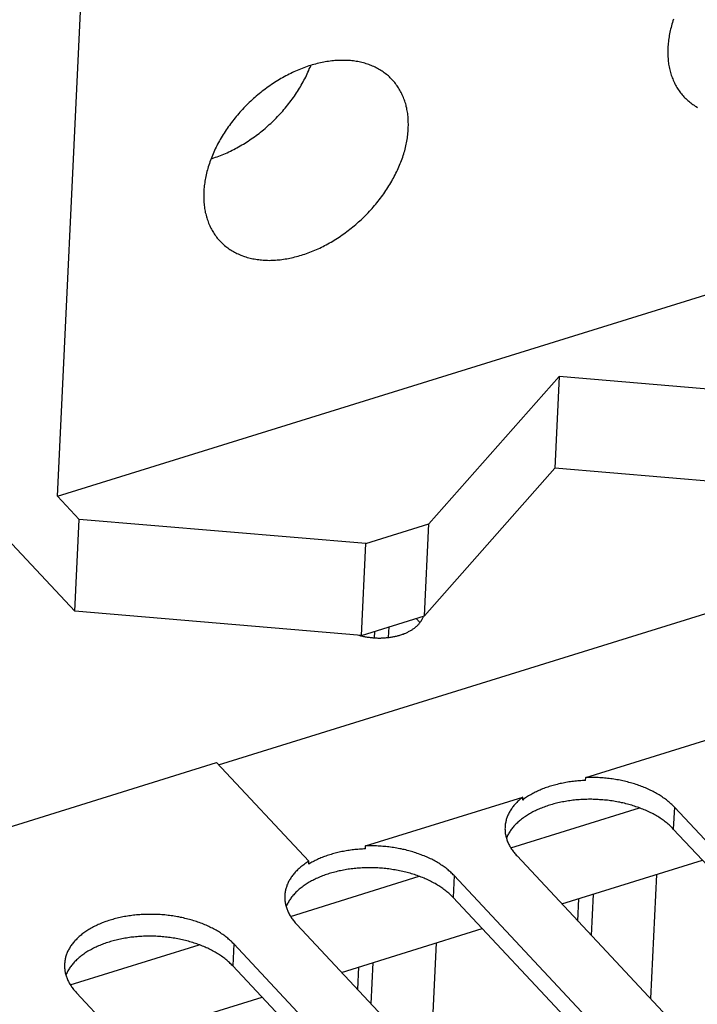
# Model space of a CAD drawing. Extents: x 0 to 594, y 0 to 420.
# Tile 131 of 157: x 523.61 to 531.08, y 113.06 to 123.9. Entities that reach past the tile are written whole.
import ezdxf

# ---------------------------------------------------------------- set-up
doc = ezdxf.new("R2010")
doc.units = 0
doc.header["$LTSCALE"] = 32.67
doc.layers.get('0').update_dxf_attribs({"linetype": 'CONTINUOUS'})

msp = doc.modelspace()

# ---------------------------------------------------------------- linework, layer by layer
at = {"color": 7, "linetype": 'CONTINUOUS'}
for p, q in [((524.03, 118.655), (524.373, 125.886)), ((524.03, 118.655), (539.633, 123.5)), ((525.804, 115.696), (541.383, 120.533)), ((529.558, 119.974), (528.12, 118.349)), ((529.558, 119.974), (529.51, 118.962)), ((532.541, 119.722), (529.558, 119.974)), ((529.51, 118.962), (528.072, 117.336)), ((532.493, 118.709), (529.51, 118.962)), ((524.268, 118.4), (524.03, 118.655)), ((523.275, 118.398), (524.22, 117.388)), ((524.22, 117.388), (524.268, 118.4)), ((527.427, 118.133), (524.268, 118.4)), ((527.427, 118.133), (528.12, 118.349)), ((528.072, 117.336), (528.12, 118.349)), ((527.379, 117.121), (527.427, 118.133)), ((527.379, 117.121), (524.22, 117.388)), ((527.379, 117.121), (528.072, 117.336)), ((527.989, 117.302), (527.982, 117.309)), ((527.521, 117.095), (527.525, 117.166)), ((527.678, 117.099), (527.684, 117.216)), ((529.851, 115.556), (531.585, 116.094)), ((516.246, 112.759), (525.781, 115.72)), ((525.781, 115.72), (526.798, 114.633)), ((529.849, 115.524), (529.851, 115.556)), ((527.424, 114.802), (529.157, 115.34)), ((529.156, 115.308), (529.157, 115.34)), ((529.024, 114.781), (530.443, 115.222)), ((530.827, 115.23), (530.815, 114.989)), ((535.797, 109.919), (530.827, 115.23)), ((535.786, 109.678), (530.815, 114.989)), ((527.422, 114.77), (527.424, 114.802)), ((529.093, 114.692), (534.064, 109.381)), ((529.587, 114.164), (531.137, 114.646)), ((526.797, 114.601), (526.798, 114.633)), ((526.597, 114.027), (528.016, 114.468)), ((528.399, 114.477), (528.388, 114.236)), ((533.37, 109.166), (528.399, 114.477)), ((530.629, 114.488), (530.564, 113.121)), ((533.359, 108.925), (528.388, 114.236)), ((529.764, 113.975), (529.776, 114.223)), ((529.913, 113.815), (529.935, 114.272)), ((526.666, 113.938), (531.637, 108.627)), ((527.16, 113.41), (528.71, 113.892)), ((524.17, 113.274), (525.589, 113.714)), ((525.972, 113.723), (525.961, 113.482)), ((530.943, 108.412), (525.972, 113.723)), ((528.201, 113.734), (528.137, 112.367)), ((530.932, 108.171), (525.961, 113.482)), ((527.337, 113.221), (527.349, 113.469)), ((527.486, 113.062), (527.508, 113.519)), ((524.238, 113.185), (529.209, 107.873)), ((524.732, 112.657), (526.283, 113.138))]:
    msp.add_line(p, q, dxfattribs=at)
for points in [[(530.817, 123.908), (530.811, 123.89), (530.806, 123.872), (530.8, 123.855), (530.795, 123.837), (530.791, 123.819), (530.786, 123.801), (530.782, 123.784), (530.778, 123.766), (530.774, 123.749), (530.771, 123.731), (530.768, 123.714), (530.765, 123.696), (530.763, 123.679), (530.761, 123.661), (530.759, 123.644), (530.757, 123.627), (530.756, 123.61), (530.755, 123.593)], [(530.755, 123.593), (530.755, 123.576), (530.754, 123.56), (530.754, 123.543), (530.754, 123.526), (530.755, 123.51), (530.756, 123.493), (530.757, 123.477), (530.758, 123.461), (530.76, 123.445), (530.762, 123.429), (530.764, 123.414), (530.767, 123.398), (530.77, 123.383), (530.773, 123.367), (530.776, 123.352), (530.78, 123.337), (530.784, 123.322), (530.789, 123.308), (530.793, 123.293), (530.798, 123.279), (530.803, 123.265), (530.809, 123.251), (530.814, 123.237), (530.821, 123.223), (530.827, 123.21), (530.833, 123.197), (530.84, 123.184), (530.847, 123.171), (530.855, 123.158), (530.862, 123.146), (530.87, 123.134), (530.879, 123.122), (530.887, 123.11), (530.896, 123.098), (530.905, 123.087), (530.914, 123.076), (530.924, 123.065), (530.933, 123.055)], [(527.717, 123.243), (527.707, 123.254), (527.696, 123.264), (527.686, 123.274), (527.675, 123.284), (527.664, 123.293), (527.653, 123.302), (527.641, 123.311), (527.63, 123.32), (527.618, 123.329), (527.606, 123.337), (527.593, 123.345), (527.581, 123.352), (527.568, 123.36), (527.555, 123.367), (527.542, 123.374), (527.529, 123.381), (527.515, 123.387), (527.501, 123.393), (527.487, 123.399), (527.473, 123.404), (527.459, 123.41), (527.444, 123.415), (527.43, 123.419), (527.415, 123.424), (527.4, 123.428), (527.384, 123.432), (527.369, 123.436), (527.353, 123.439), (527.338, 123.442), (527.322, 123.445), (527.306, 123.447), (527.29, 123.449), (527.274, 123.451), (527.257, 123.453), (527.241, 123.454), (527.224, 123.455), (527.207, 123.456), (527.19, 123.456), (527.173, 123.456), (527.156, 123.456), (527.139, 123.456), (527.122, 123.455), (527.104, 123.454), (527.087, 123.453), (527.069, 123.451), (527.052, 123.449), (527.034, 123.447), (527.016, 123.445), (526.998, 123.442), (526.98, 123.439), (526.963, 123.436), (526.945, 123.432), (526.926, 123.428), (526.908, 123.424), (526.89, 123.42), (526.872, 123.415), (526.854, 123.41), (526.836, 123.405), (526.817, 123.399), (526.799, 123.394), (526.781, 123.387), (526.763, 123.381), (526.744, 123.374), (526.726, 123.368), (526.708, 123.36), (526.69, 123.353), (526.671, 123.345), (526.653, 123.337), (526.635, 123.329), (526.617, 123.321), (526.599, 123.312), (526.581, 123.303), (526.563, 123.294), (526.545, 123.284), (526.527, 123.275), (526.509, 123.265), (526.491, 123.255), (526.474, 123.244), (526.456, 123.234), (526.439, 123.223), (526.421, 123.212), (526.404, 123.2), (526.387, 123.189), (526.369, 123.177), (526.352, 123.165), (526.336, 123.153), (526.319, 123.14), (526.302, 123.128), (526.285, 123.115), (526.269, 123.102), (526.253, 123.089), (526.236, 123.075), (526.22, 123.062), (526.205, 123.048), (526.189, 123.034), (526.173, 123.02), (526.158, 123.006), (526.142, 122.991), (526.127, 122.977), (526.112, 122.962), (526.098, 122.947), (526.083, 122.932), (526.069, 122.916), (526.054, 122.901), (526.04, 122.885), (526.026, 122.87), (526.013, 122.854), (525.999, 122.838), (525.986, 122.822), (525.973, 122.806), (525.96, 122.789), (525.947, 122.773), (525.935, 122.756), (525.923, 122.74), (525.911, 122.723), (525.899, 122.706), (525.887, 122.689), (525.876, 122.672), (525.865, 122.655), (525.854, 122.638), (525.844, 122.62), (525.833, 122.603), (525.823, 122.586), (525.813, 122.568), (525.804, 122.551), (525.794, 122.533), (525.785, 122.515), (525.776, 122.498), (525.768, 122.48), (525.76, 122.462), (525.751, 122.445), (525.744, 122.427), (525.736, 122.409), (525.729, 122.391), (525.722, 122.373), (525.715, 122.356), (525.709, 122.338), (525.703, 122.32), (525.697, 122.302), (525.691, 122.284), (525.686, 122.266), (525.681, 122.249), (525.676, 122.231), (525.672, 122.213), (525.667, 122.196), (525.664, 122.178), (525.66, 122.16), (525.657, 122.143), (525.654, 122.125), (525.651, 122.108), (525.649, 122.091), (525.646, 122.073), (525.645, 122.056), (525.643, 122.039), (525.642, 122.022), (525.641, 122.005)], [(525.721, 122.372), (525.733, 122.376), (525.751, 122.382), (525.77, 122.388), (525.788, 122.394), (525.807, 122.401), (525.825, 122.408), (525.843, 122.416), (525.862, 122.423), (525.88, 122.431), (525.898, 122.439), (525.916, 122.447), (525.934, 122.456), (525.953, 122.465), (525.971, 122.474), (525.989, 122.484), (526.007, 122.493), (526.025, 122.503), (526.043, 122.513), (526.06, 122.524), (526.078, 122.534), (526.096, 122.545), (526.113, 122.556), (526.131, 122.567), (526.148, 122.579), (526.165, 122.591), (526.183, 122.603), (526.2, 122.615), (526.217, 122.627), (526.233, 122.64), (526.25, 122.652), (526.267, 122.666), (526.283, 122.679), (526.299, 122.692), (526.316, 122.706), (526.332, 122.719), (526.348, 122.733), (526.363, 122.748), (526.379, 122.762), (526.394, 122.776), (526.409, 122.791), (526.425, 122.806), (526.439, 122.821), (526.454, 122.836), (526.469, 122.851), (526.483, 122.867), (526.497, 122.882), (526.511, 122.898), (526.525, 122.914), (526.539, 122.93), (526.552, 122.946), (526.565, 122.963), (526.578, 122.979), (526.591, 122.995), (526.604, 123.012), (526.616, 123.029), (526.628, 123.046), (526.64, 123.063), (526.651, 123.08), (526.663, 123.097), (526.674, 123.114), (526.685, 123.131), (526.696, 123.148), (526.706, 123.166), (526.716, 123.183), (526.726, 123.201), (526.736, 123.219), (526.745, 123.236), (526.755, 123.254), (526.764, 123.272), (526.772, 123.289), (526.781, 123.307), (526.789, 123.325), (526.797, 123.343), (526.804, 123.361), (526.812, 123.379), (526.819, 123.397), (526.82, 123.4)], [(527.895, 122.705), (527.895, 122.722), (527.896, 122.738), (527.896, 122.755), (527.895, 122.772), (527.895, 122.788), (527.894, 122.805), (527.893, 122.821), (527.892, 122.837), (527.89, 122.853), (527.888, 122.869), (527.886, 122.884), (527.883, 122.9), (527.88, 122.915), (527.877, 122.931), (527.873, 122.946), (527.87, 122.961), (527.866, 122.976), (527.861, 122.99), (527.857, 123.005), (527.852, 123.019), (527.847, 123.033), (527.841, 123.047), (527.835, 123.061), (527.829, 123.075), (527.823, 123.088), (527.817, 123.101), (527.81, 123.114), (527.803, 123.127), (527.795, 123.14), (527.787, 123.152), (527.779, 123.164), (527.771, 123.176), (527.763, 123.188), (527.754, 123.2), (527.745, 123.211), (527.736, 123.222), (527.726, 123.233), (527.717, 123.243)], [(530.933, 123.055), (530.943, 123.044), (530.954, 123.034), (530.964, 123.024), (530.975, 123.014), (530.986, 123.005), (530.997, 122.996), (531.008, 122.987), (531.02, 122.978), (531.032, 122.969), (531.044, 122.961), (531.056, 122.953), (531.069, 122.946), (531.082, 122.938)], [(525.819, 121.467), (525.829, 121.456), (525.839, 121.446), (525.85, 121.436), (525.86, 121.426), (525.871, 121.417), (525.883, 121.407), (525.894, 121.398), (525.906, 121.39), (525.918, 121.381), (525.93, 121.373), (525.942, 121.365), (525.955, 121.357), (525.967, 121.35), (525.98, 121.343), (525.993, 121.336), (526.007, 121.329), (526.02, 121.323), (526.034, 121.317), (526.048, 121.311), (526.062, 121.305), (526.077, 121.3), (526.091, 121.295), (526.106, 121.29), (526.121, 121.286), (526.136, 121.282), (526.151, 121.278), (526.166, 121.274), (526.182, 121.271), (526.198, 121.268), (526.213, 121.265), (526.229, 121.263), (526.246, 121.261), (526.262, 121.259), (526.278, 121.257), (526.295, 121.256), (526.311, 121.255), (526.328, 121.254), (526.345, 121.254), (526.362, 121.253), (526.379, 121.254), (526.396, 121.254), (526.414, 121.255), (526.431, 121.256), (526.449, 121.257), (526.466, 121.259), (526.484, 121.26), (526.501, 121.263), (526.519, 121.265), (526.537, 121.268), (526.555, 121.271), (526.573, 121.274), (526.591, 121.278), (526.609, 121.281), (526.627, 121.286), (526.645, 121.29), (526.663, 121.295), (526.682, 121.3), (526.7, 121.305), (526.718, 121.31), (526.736, 121.316), (526.755, 121.322), (526.773, 121.329), (526.791, 121.335), (526.809, 121.342), (526.828, 121.349), (526.846, 121.357), (526.864, 121.364), (526.882, 121.372), (526.9, 121.381), (526.919, 121.389), (526.937, 121.398), (526.955, 121.407), (526.973, 121.416), (526.991, 121.425), (527.008, 121.435), (527.026, 121.445), (527.044, 121.455), (527.062, 121.466), (527.079, 121.476), (527.097, 121.487), (527.114, 121.498), (527.132, 121.509), (527.149, 121.521), (527.166, 121.533), (527.183, 121.545), (527.2, 121.557), (527.217, 121.569), (527.233, 121.582), (527.25, 121.595), (527.266, 121.608), (527.283, 121.621), (527.299, 121.634), (527.315, 121.648), (527.331, 121.662), (527.347, 121.676), (527.362, 121.69), (527.378, 121.704), (527.393, 121.719), (527.408, 121.733), (527.423, 121.748), (527.438, 121.763), (527.452, 121.778), (527.467, 121.793), (527.481, 121.809), (527.495, 121.824), (527.509, 121.84), (527.523, 121.856), (527.536, 121.872), (527.549, 121.888), (527.563, 121.904), (527.575, 121.92), (527.588, 121.937), (527.6, 121.953), (527.613, 121.97), (527.625, 121.987), (527.636, 122.004), (527.648, 122.021), (527.659, 122.038), (527.67, 122.055), (527.681, 122.072), (527.692, 122.089), (527.702, 122.107), (527.712, 122.124), (527.722, 122.142), (527.732, 122.159), (527.741, 122.177), (527.75, 122.194), (527.759, 122.212), (527.768, 122.23), (527.776, 122.247), (527.784, 122.265), (527.792, 122.283), (527.799, 122.301), (527.807, 122.319), (527.814, 122.336), (527.82, 122.354), (527.827, 122.372), (527.833, 122.39), (527.839, 122.408), (527.844, 122.426), (527.85, 122.443), (527.855, 122.461), (527.859, 122.479), (527.864, 122.497), (527.868, 122.514), (527.872, 122.532), (527.875, 122.549), (527.879, 122.567), (527.882, 122.584), (527.885, 122.602), (527.887, 122.619), (527.889, 122.637), (527.891, 122.654), (527.892, 122.671), (527.894, 122.688), (527.895, 122.705)], [(525.641, 122.005), (525.64, 121.988), (525.64, 121.971), (525.64, 121.955), (525.64, 121.938), (525.64, 121.922), (525.641, 121.905), (525.642, 121.889), (525.644, 121.873), (525.646, 121.857), (525.648, 121.841), (525.65, 121.825), (525.652, 121.81), (525.655, 121.794), (525.658, 121.779), (525.662, 121.764), (525.666, 121.749), (525.67, 121.734), (525.674, 121.72), (525.679, 121.705), (525.684, 121.691), (525.689, 121.677), (525.694, 121.663), (525.7, 121.649), (525.706, 121.635), (525.712, 121.622), (525.719, 121.609), (525.726, 121.596), (525.733, 121.583), (525.74, 121.57), (525.748, 121.558), (525.756, 121.546), (525.764, 121.534), (525.773, 121.522), (525.781, 121.51), (525.79, 121.499), (525.8, 121.488), (525.809, 121.477), (525.819, 121.467)], [(527.349, 117.124), (527.35, 117.123), (527.36, 117.121), (527.37, 117.118), (527.38, 117.116), (527.39, 117.113), (527.401, 117.111), (527.411, 117.109), (527.421, 117.107), (527.432, 117.105), (527.442, 117.104), (527.452, 117.102), (527.463, 117.101), (527.473, 117.099), (527.484, 117.098), (527.495, 117.097), (527.505, 117.096), (527.516, 117.095), (527.527, 117.095), (527.537, 117.094), (527.548, 117.094), (527.559, 117.093), (527.569, 117.093), (527.58, 117.093), (527.591, 117.093), (527.601, 117.094), (527.612, 117.094), (527.622, 117.094), (527.633, 117.095), (527.643, 117.096), (527.654, 117.097), (527.664, 117.098), (527.675, 117.099), (527.685, 117.1), (527.695, 117.102), (527.705, 117.103), (527.716, 117.105), (527.726, 117.106), (527.736, 117.108), (527.746, 117.11), (527.755, 117.113), (527.765, 117.115), (527.775, 117.117), (527.784, 117.12), (527.794, 117.122), (527.803, 117.125), (527.813, 117.128), (527.822, 117.131), (527.831, 117.134), (527.84, 117.137), (527.848, 117.141), (527.857, 117.144), (527.866, 117.148), (527.874, 117.151), (527.882, 117.155), (527.89, 117.159), (527.898, 117.163), (527.906, 117.167), (527.914, 117.171), (527.921, 117.175), (527.929, 117.18), (527.936, 117.184), (527.943, 117.189), (527.95, 117.193), (527.957, 117.198), (527.963, 117.203), (527.97, 117.208), (527.976, 117.213), (527.982, 117.218), (527.988, 117.223), (527.993, 117.228), (527.999, 117.234), (528.004, 117.239), (528.009, 117.244), (528.014, 117.25), (528.019, 117.255), (528.023, 117.261), (528.027, 117.267), (528.031, 117.272), (528.035, 117.278), (528.039, 117.284), (528.042, 117.29), (528.046, 117.296), (528.049, 117.302), (528.052, 117.308), (528.054, 117.314), (528.057, 117.32), (528.059, 117.326), (528.061, 117.332), (528.061, 117.333)], [(528.022, 117.26), (528.021, 117.261), (528.017, 117.267), (528.013, 117.273), (528.008, 117.279), (528.004, 117.284), (527.999, 117.29), (527.994, 117.296), (527.989, 117.302)], [(529.849, 115.524), (529.832, 115.523), (529.815, 115.522), (529.798, 115.521), (529.781, 115.52), (529.765, 115.518), (529.748, 115.517), (529.731, 115.515), (529.714, 115.513), (529.698, 115.511), (529.681, 115.509), (529.665, 115.507), (529.649, 115.504), (529.632, 115.501), (529.616, 115.498), (529.6, 115.495), (529.584, 115.492), (529.568, 115.489), (529.553, 115.485), (529.537, 115.481), (529.522, 115.477), (529.506, 115.473), (529.491, 115.469), (529.476, 115.465), (529.461, 115.46), (529.446, 115.456), (529.432, 115.451), (529.417, 115.446), (529.403, 115.441), (529.389, 115.435), (529.375, 115.43), (529.361, 115.424), (529.347, 115.418), (529.334, 115.413), (529.32, 115.407), (529.307, 115.4), (529.294, 115.394), (529.282, 115.388), (529.269, 115.381), (529.257, 115.374), (529.245, 115.367), (529.233, 115.361), (529.221, 115.353), (529.21, 115.346), (529.199, 115.339), (529.188, 115.331), (529.177, 115.324), (529.166, 115.316), (529.156, 115.308)], [(530.827, 115.23), (530.818, 115.24), (530.809, 115.249), (530.8, 115.258), (530.79, 115.267), (530.78, 115.275), (530.77, 115.284), (530.76, 115.293), (530.75, 115.301), (530.739, 115.31), (530.728, 115.318), (530.717, 115.326), (530.705, 115.334), (530.694, 115.342), (530.682, 115.35), (530.67, 115.358), (530.658, 115.365), (530.645, 115.373), (530.632, 115.38), (530.62, 115.388), (530.606, 115.395), (530.593, 115.402), (530.58, 115.409), (530.566, 115.415), (530.552, 115.422), (530.538, 115.428), (530.524, 115.435), (530.51, 115.441), (530.495, 115.447), (530.481, 115.453), (530.466, 115.459), (530.451, 115.464), (530.436, 115.47), (530.42, 115.475), (530.405, 115.48), (530.389, 115.485), (530.374, 115.49), (530.358, 115.494), (530.342, 115.499), (530.326, 115.503), (530.31, 115.507), (530.294, 115.512), (530.277, 115.515), (530.261, 115.519), (530.244, 115.523), (530.228, 115.526), (530.211, 115.529), (530.194, 115.532), (530.177, 115.535), (530.16, 115.538), (530.143, 115.54), (530.126, 115.542), (530.109, 115.545), (530.092, 115.547), (530.075, 115.548), (530.058, 115.55), (530.041, 115.551), (530.023, 115.553), (530.006, 115.554), (529.989, 115.555), (529.972, 115.556), (529.954, 115.556), (529.937, 115.556), (529.92, 115.557), (529.902, 115.557), (529.885, 115.557), (529.868, 115.556), (529.851, 115.556)], [(529.157, 115.34), (529.147, 115.332), (529.137, 115.324), (529.128, 115.316), (529.118, 115.308), (529.109, 115.299), (529.1, 115.291), (529.091, 115.282), (529.083, 115.273), (529.075, 115.265), (529.067, 115.256), (529.059, 115.247), (529.052, 115.238), (529.045, 115.228), (529.038, 115.219), (529.031, 115.21), (529.025, 115.2), (529.019, 115.191), (529.013, 115.181), (529.008, 115.172), (529.003, 115.162), (528.998, 115.152), (528.993, 115.143), (528.989, 115.133), (528.985, 115.123), (528.982, 115.113), (528.978, 115.103), (528.975, 115.093), (528.972, 115.083), (528.97, 115.073), (528.968, 115.063), (528.966, 115.053), (528.964, 115.042), (528.963, 115.032), (528.962, 115.022), (528.961, 115.012), (528.961, 115.009)], [(530.815, 114.989), (530.806, 114.999), (530.797, 115.008), (530.788, 115.017), (530.778, 115.026), (530.768, 115.035), (530.758, 115.043), (530.748, 115.052), (530.737, 115.061), (530.727, 115.069), (530.716, 115.078), (530.704, 115.086), (530.693, 115.094), (530.681, 115.102), (530.669, 115.11), (530.657, 115.118), (530.644, 115.125), (530.632, 115.133), (530.619, 115.14), (530.606, 115.148), (530.593, 115.155), (530.579, 115.162), (530.566, 115.169), (530.552, 115.176), (530.538, 115.182), (530.524, 115.189), (530.509, 115.195), (530.495, 115.201), (530.48, 115.207), (530.465, 115.213), (530.45, 115.219), (530.435, 115.225), (530.42, 115.23), (530.404, 115.235), (530.389, 115.24), (530.373, 115.245), (530.357, 115.25), (530.341, 115.255), (530.325, 115.259), (530.309, 115.264), (530.293, 115.268), (530.276, 115.272), (530.26, 115.276), (530.243, 115.279), (530.226, 115.283), (530.21, 115.286), (530.193, 115.289), (530.176, 115.292), (530.159, 115.295), (530.142, 115.298), (530.125, 115.3), (530.107, 115.302), (530.09, 115.305), (530.073, 115.306), (530.056, 115.308), (530.038, 115.31), (530.021, 115.311), (530.003, 115.312), (529.986, 115.313), (529.969, 115.314), (529.951, 115.315), (529.934, 115.315), (529.916, 115.316), (529.899, 115.316), (529.881, 115.316), (529.864, 115.315), (529.847, 115.315), (529.829, 115.314), (529.812, 115.314), (529.795, 115.313), (529.778, 115.311), (529.76, 115.31), (529.743, 115.309), (529.726, 115.307), (529.709, 115.305), (529.692, 115.303), (529.676, 115.301), (529.659, 115.298), (529.642, 115.296), (529.626, 115.293), (529.609, 115.29), (529.593, 115.287), (529.577, 115.284), (529.56, 115.28), (529.544, 115.277), (529.529, 115.273), (529.513, 115.269), (529.497, 115.265), (529.482, 115.26), (529.466, 115.256), (529.451, 115.251), (529.436, 115.247), (529.421, 115.242), (529.406, 115.237), (529.392, 115.231), (529.377, 115.226), (529.363, 115.22), (529.349, 115.215), (529.335, 115.209), (529.322, 115.203), (529.308, 115.197), (529.295, 115.19), (529.282, 115.184), (529.269, 115.177), (529.256, 115.17), (529.244, 115.164), (529.231, 115.157), (529.219, 115.149), (529.208, 115.142), (529.196, 115.135), (529.185, 115.127), (529.173, 115.12), (529.163, 115.112), (529.152, 115.104), (529.141, 115.096), (529.131, 115.088), (529.121, 115.08), (529.112, 115.071), (529.102, 115.063), (529.093, 115.054), (529.084, 115.046), (529.076, 115.037), (529.067, 115.028), (529.059, 115.019), (529.051, 115.01), (529.044, 115.001), (529.037, 114.992), (529.03, 114.982), (529.023, 114.973), (529.016, 114.964), (529.01, 114.954), (529.004, 114.945), (528.999, 114.935), (528.993, 114.925), (528.988, 114.915), (528.984, 114.905), (528.979, 114.896), (528.976, 114.887)], [(528.961, 115.009), (528.961, 115.001), (528.96, 114.991), (528.961, 114.981), (528.961, 114.97), (528.962, 114.96), (528.963, 114.95), (528.964, 114.94), (528.966, 114.929), (528.968, 114.919), (528.97, 114.909), (528.973, 114.898), (528.976, 114.888), (528.979, 114.878), (528.982, 114.868), (528.986, 114.858), (528.99, 114.848), (528.994, 114.837), (528.999, 114.827), (529.004, 114.817), (529.009, 114.807), (529.014, 114.797), (529.02, 114.788), (529.026, 114.778), (529.032, 114.768), (529.039, 114.758), (529.046, 114.749), (529.053, 114.739), (529.06, 114.729), (529.068, 114.72), (529.076, 114.711), (529.084, 114.701), (529.093, 114.692)], [(527.422, 114.77), (527.405, 114.769), (527.389, 114.768), (527.373, 114.767), (527.356, 114.766), (527.34, 114.765), (527.323, 114.763), (527.307, 114.762), (527.291, 114.76), (527.275, 114.758), (527.259, 114.756), (527.243, 114.754), (527.227, 114.751), (527.211, 114.749), (527.195, 114.746), (527.18, 114.743), (527.164, 114.74), (527.149, 114.737), (527.134, 114.733), (527.118, 114.73), (527.103, 114.726), (527.088, 114.722), (527.073, 114.718), (527.059, 114.714), (527.044, 114.71), (527.03, 114.705), (527.015, 114.701), (527.001, 114.696), (526.987, 114.691), (526.973, 114.686), (526.959, 114.681), (526.946, 114.675), (526.932, 114.67), (526.919, 114.664), (526.906, 114.659), (526.893, 114.653), (526.88, 114.647), (526.868, 114.641), (526.856, 114.634), (526.843, 114.628), (526.831, 114.622), (526.82, 114.615), (526.808, 114.608), (526.797, 114.601)], [(528.399, 114.477), (528.391, 114.486), (528.382, 114.495), (528.372, 114.504), (528.363, 114.513), (528.353, 114.522), (528.343, 114.53), (528.333, 114.539), (528.322, 114.547), (528.312, 114.556), (528.301, 114.564), (528.29, 114.572), (528.278, 114.58), (528.267, 114.588), (528.255, 114.596), (528.243, 114.604), (528.23, 114.612), (528.218, 114.619), (528.205, 114.627), (528.192, 114.634), (528.179, 114.641), (528.166, 114.648), (528.153, 114.655), (528.139, 114.662), (528.125, 114.668), (528.111, 114.675), (528.097, 114.681), (528.083, 114.687), (528.068, 114.693), (528.053, 114.699), (528.038, 114.705), (528.024, 114.71), (528.008, 114.716), (527.993, 114.721), (527.978, 114.726), (527.962, 114.731), (527.946, 114.736), (527.931, 114.741), (527.915, 114.745), (527.899, 114.75), (527.883, 114.754), (527.866, 114.758), (527.85, 114.762), (527.834, 114.765), (527.817, 114.769), (527.8, 114.772), (527.784, 114.775), (527.767, 114.778), (527.75, 114.781), (527.733, 114.784), (527.716, 114.786), (527.699, 114.789), (527.682, 114.791), (527.665, 114.793), (527.648, 114.795), (527.631, 114.796), (527.613, 114.798), (527.596, 114.799), (527.579, 114.8), (527.562, 114.801), (527.544, 114.802), (527.527, 114.802), (527.51, 114.803), (527.492, 114.803), (527.475, 114.803), (527.458, 114.803), (527.441, 114.803), (527.424, 114.802)], [(526.798, 114.633), (526.787, 114.626), (526.775, 114.619), (526.764, 114.611), (526.753, 114.604), (526.742, 114.596), (526.732, 114.588), (526.722, 114.58), (526.712, 114.572), (526.702, 114.564), (526.692, 114.555), (526.683, 114.547), (526.674, 114.538), (526.665, 114.53), (526.657, 114.521), (526.649, 114.512), (526.641, 114.503), (526.633, 114.494), (526.626, 114.485), (526.618, 114.476), (526.612, 114.467), (526.605, 114.457), (526.599, 114.448), (526.593, 114.438), (526.587, 114.429), (526.581, 114.419), (526.576, 114.41), (526.571, 114.4), (526.567, 114.39), (526.562, 114.38), (526.558, 114.37), (526.555, 114.36), (526.551, 114.35), (526.548, 114.34), (526.545, 114.33), (526.543, 114.32), (526.54, 114.31), (526.539, 114.3), (526.537, 114.289), (526.536, 114.279), (526.535, 114.269), (526.534, 114.259), (526.534, 114.255)], [(528.388, 114.236), (528.379, 114.245), (528.37, 114.254), (528.361, 114.263), (528.351, 114.272), (528.341, 114.281), (528.331, 114.29), (528.321, 114.298), (528.31, 114.307), (528.299, 114.316), (528.288, 114.324), (528.277, 114.332), (528.266, 114.34), (528.254, 114.348), (528.242, 114.356), (528.23, 114.364), (528.217, 114.372), (528.205, 114.379), (528.192, 114.387), (528.179, 114.394), (528.166, 114.401), (528.152, 114.408), (528.139, 114.415), (528.125, 114.422), (528.111, 114.428), (528.097, 114.435), (528.082, 114.441), (528.068, 114.448), (528.053, 114.454), (528.038, 114.459), (528.023, 114.465), (528.008, 114.471), (527.993, 114.476), (527.977, 114.482), (527.962, 114.487), (527.946, 114.492), (527.93, 114.497), (527.914, 114.501), (527.898, 114.506), (527.882, 114.51), (527.866, 114.514), (527.849, 114.518), (527.833, 114.522), (527.816, 114.526), (527.799, 114.529), (527.782, 114.532), (527.766, 114.536), (527.749, 114.539), (527.732, 114.541), (527.715, 114.544), (527.697, 114.546), (527.68, 114.549), (527.663, 114.551), (527.646, 114.553), (527.628, 114.554), (527.611, 114.556), (527.594, 114.557), (527.576, 114.559), (527.559, 114.56), (527.541, 114.56), (527.524, 114.561), (527.506, 114.562), (527.489, 114.562), (527.472, 114.562), (527.454, 114.562), (527.437, 114.562), (527.419, 114.561), (527.402, 114.561), (527.385, 114.56), (527.368, 114.559), (527.35, 114.558), (527.333, 114.556), (527.316, 114.555), (527.299, 114.553), (527.282, 114.551), (527.265, 114.549), (527.248, 114.547), (527.232, 114.545), (527.215, 114.542), (527.198, 114.539), (527.182, 114.536), (527.166, 114.533), (527.149, 114.53), (527.133, 114.527), (527.117, 114.523), (527.101, 114.519), (527.086, 114.515), (527.07, 114.511), (527.054, 114.507), (527.039, 114.502), (527.024, 114.498), (527.009, 114.493), (526.994, 114.488), (526.979, 114.483), (526.965, 114.478), (526.95, 114.472), (526.936, 114.467), (526.922, 114.461), (526.908, 114.455), (526.894, 114.449), (526.881, 114.443), (526.868, 114.437), (526.855, 114.43), (526.842, 114.423), (526.829, 114.417), (526.816, 114.41), (526.804, 114.403), (526.792, 114.396), (526.78, 114.388), (526.769, 114.381), (526.757, 114.374), (526.746, 114.366), (526.735, 114.358), (526.725, 114.35), (526.714, 114.342), (526.704, 114.334), (526.694, 114.326), (526.685, 114.318), (526.675, 114.309), (526.666, 114.301), (526.657, 114.292), (526.648, 114.283), (526.64, 114.274), (526.632, 114.265), (526.624, 114.256), (526.617, 114.247), (526.609, 114.238), (526.602, 114.229), (526.596, 114.219), (526.589, 114.21), (526.583, 114.2), (526.577, 114.191), (526.572, 114.181), (526.566, 114.171), (526.561, 114.162), (526.557, 114.152), (526.552, 114.142), (526.549, 114.134)], [(526.534, 114.255), (526.533, 114.248), (526.533, 114.238), (526.533, 114.228), (526.534, 114.217), (526.535, 114.207), (526.536, 114.197), (526.537, 114.186), (526.539, 114.176), (526.541, 114.166), (526.543, 114.156), (526.545, 114.145), (526.548, 114.135), (526.551, 114.125), (526.555, 114.115), (526.559, 114.104), (526.563, 114.094), (526.567, 114.084), (526.572, 114.074), (526.576, 114.064), (526.582, 114.054), (526.587, 114.044), (526.593, 114.034), (526.599, 114.024), (526.605, 114.014), (526.612, 114.005), (526.619, 113.995), (526.626, 113.985), (526.633, 113.976), (526.641, 113.966), (526.649, 113.957), (526.657, 113.948), (526.666, 113.938)], [(525.972, 113.723), (525.963, 113.732), (525.954, 113.741), (525.945, 113.75), (525.935, 113.759), (525.925, 113.768), (525.915, 113.777), (525.905, 113.786), (525.894, 113.794), (525.884, 113.803), (525.873, 113.811), (525.861, 113.819), (525.85, 113.828), (525.838, 113.836), (525.826, 113.844), (525.814, 113.851), (525.802, 113.859), (525.789, 113.867), (525.776, 113.874), (525.763, 113.881), (525.75, 113.888), (525.736, 113.895), (525.723, 113.902), (525.709, 113.909), (525.695, 113.916), (525.681, 113.922), (525.666, 113.929), (525.652, 113.935), (525.637, 113.941), (525.622, 113.947), (525.607, 113.953), (525.592, 113.958), (525.577, 113.964), (525.562, 113.969), (525.546, 113.974), (525.53, 113.979), (525.514, 113.984), (525.498, 113.988), (525.482, 113.993), (525.466, 113.997), (525.45, 114.001), (525.433, 114.005), (525.417, 114.009), (525.4, 114.013), (525.384, 114.016), (525.367, 114.02), (525.35, 114.023), (525.333, 114.026), (525.316, 114.029), (525.299, 114.031), (525.282, 114.034), (525.264, 114.036), (525.247, 114.038), (525.23, 114.04), (525.213, 114.042), (525.195, 114.043), (525.178, 114.045), (525.16, 114.046), (525.143, 114.047), (525.126, 114.048), (525.108, 114.048), (525.091, 114.049), (525.073, 114.049), (525.056, 114.049), (525.038, 114.049), (525.021, 114.049), (525.004, 114.049), (524.986, 114.048), (524.969, 114.047), (524.952, 114.046), (524.935, 114.045), (524.917, 114.044), (524.9, 114.042), (524.883, 114.04), (524.866, 114.039), (524.849, 114.037), (524.833, 114.034), (524.816, 114.032), (524.799, 114.029), (524.783, 114.027), (524.766, 114.024), (524.75, 114.021), (524.734, 114.017), (524.718, 114.014), (524.701, 114.01), (524.686, 114.006), (524.67, 114.002), (524.654, 113.998), (524.639, 113.994), (524.623, 113.99), (524.608, 113.985), (524.593, 113.98), (524.578, 113.975), (524.563, 113.97), (524.549, 113.965), (524.534, 113.959), (524.52, 113.954), (524.506, 113.948), (524.492, 113.942), (524.479, 113.936), (524.465, 113.93), (524.452, 113.924), (524.439, 113.917), (524.426, 113.911), (524.413, 113.904), (524.401, 113.897), (524.388, 113.89), (524.376, 113.883), (524.365, 113.876), (524.353, 113.868), (524.342, 113.861), (524.331, 113.853), (524.32, 113.845), (524.309, 113.838), (524.299, 113.83), (524.288, 113.821), (524.278, 113.813), (524.269, 113.805), (524.259, 113.796), (524.25, 113.788), (524.241, 113.779), (524.233, 113.77), (524.224, 113.762), (524.216, 113.753), (524.208, 113.744), (524.201, 113.735), (524.194, 113.725), (524.187, 113.716), (524.18, 113.707), (524.173, 113.697), (524.167, 113.688), (524.161, 113.678), (524.156, 113.668), (524.151, 113.659), (524.146, 113.649), (524.141, 113.639), (524.136, 113.629), (524.132, 113.619), (524.128, 113.609), (524.125, 113.599), (524.122, 113.589), (524.119, 113.579), (524.116, 113.569), (524.114, 113.558), (524.112, 113.548), (524.11, 113.538), (524.109, 113.528), (524.108, 113.517), (524.107, 113.507), (524.106, 113.501)], [(525.961, 113.482), (525.952, 113.491), (525.943, 113.5), (525.933, 113.509), (525.924, 113.518), (525.914, 113.527), (525.904, 113.536), (525.894, 113.545), (525.883, 113.553), (525.872, 113.562), (525.861, 113.57), (525.85, 113.578), (525.838, 113.587), (525.827, 113.595), (525.815, 113.602), (525.802, 113.61), (525.79, 113.618), (525.777, 113.626), (525.765, 113.633), (525.752, 113.64), (525.738, 113.647), (525.725, 113.654), (525.711, 113.661), (525.698, 113.668), (525.684, 113.675), (525.669, 113.681), (525.655, 113.688), (525.64, 113.694), (525.626, 113.7), (525.611, 113.706), (525.596, 113.712), (525.581, 113.717), (525.566, 113.723), (525.55, 113.728), (525.534, 113.733), (525.519, 113.738), (525.503, 113.743), (525.487, 113.747), (525.471, 113.752), (525.455, 113.756), (525.438, 113.76), (525.422, 113.764), (525.405, 113.768), (525.389, 113.772), (525.372, 113.775), (525.355, 113.779), (525.338, 113.782), (525.321, 113.785), (525.304, 113.788), (525.287, 113.79), (525.27, 113.793), (525.253, 113.795), (525.236, 113.797), (525.218, 113.799), (525.201, 113.801), (525.184, 113.802), (525.166, 113.804), (525.149, 113.805), (525.132, 113.806), (525.114, 113.807), (525.097, 113.807), (525.079, 113.808), (525.062, 113.808), (525.044, 113.808), (525.027, 113.808), (525.01, 113.808), (524.992, 113.808), (524.975, 113.807), (524.958, 113.806), (524.94, 113.805), (524.923, 113.804), (524.906, 113.803), (524.889, 113.801), (524.872, 113.799), (524.855, 113.798), (524.838, 113.796), (524.821, 113.793), (524.804, 113.791), (524.788, 113.788), (524.771, 113.786), (524.755, 113.783), (524.738, 113.78), (524.722, 113.776), (524.706, 113.773), (524.69, 113.769), (524.674, 113.765), (524.658, 113.761), (524.643, 113.757), (524.627, 113.753), (524.612, 113.749), (524.597, 113.744), (524.582, 113.739), (524.567, 113.734), (524.552, 113.729), (524.537, 113.724), (524.523, 113.718), (524.509, 113.713), (524.495, 113.707), (524.481, 113.701), (524.467, 113.695), (524.454, 113.689), (524.44, 113.683), (524.427, 113.676), (524.414, 113.67), (524.402, 113.663), (524.389, 113.656), (524.377, 113.649), (524.365, 113.642), (524.353, 113.635), (524.342, 113.627), (524.33, 113.62), (524.319, 113.612), (524.308, 113.604), (524.298, 113.597), (524.287, 113.589), (524.277, 113.58), (524.267, 113.572), (524.257, 113.564), (524.248, 113.555), (524.239, 113.547), (524.23, 113.538), (524.221, 113.529), (524.213, 113.521), (524.205, 113.512), (524.197, 113.503), (524.189, 113.493), (524.182, 113.484), (524.175, 113.475), (524.168, 113.466), (524.162, 113.456), (524.156, 113.447), (524.15, 113.437), (524.144, 113.427), (524.139, 113.418), (524.134, 113.408), (524.129, 113.398), (524.125, 113.388), (524.121, 113.38)], [(524.106, 113.501), (524.106, 113.497), (524.106, 113.486), (524.106, 113.476), (524.106, 113.466), (524.107, 113.455), (524.108, 113.445), (524.11, 113.434), (524.111, 113.424), (524.113, 113.414), (524.115, 113.403), (524.118, 113.393), (524.121, 113.383), (524.124, 113.372), (524.127, 113.362), (524.131, 113.352), (524.135, 113.341), (524.139, 113.331), (524.144, 113.321), (524.149, 113.311), (524.154, 113.301), (524.159, 113.291), (524.165, 113.281), (524.171, 113.271), (524.178, 113.261), (524.184, 113.251), (524.191, 113.242), (524.198, 113.232), (524.206, 113.222), (524.214, 113.213), (524.222, 113.203), (524.23, 113.194), (524.238, 113.185)]]:
    msp.add_lwpolyline(points, dxfattribs=at)

doc.saveas('drawing.dxf')
